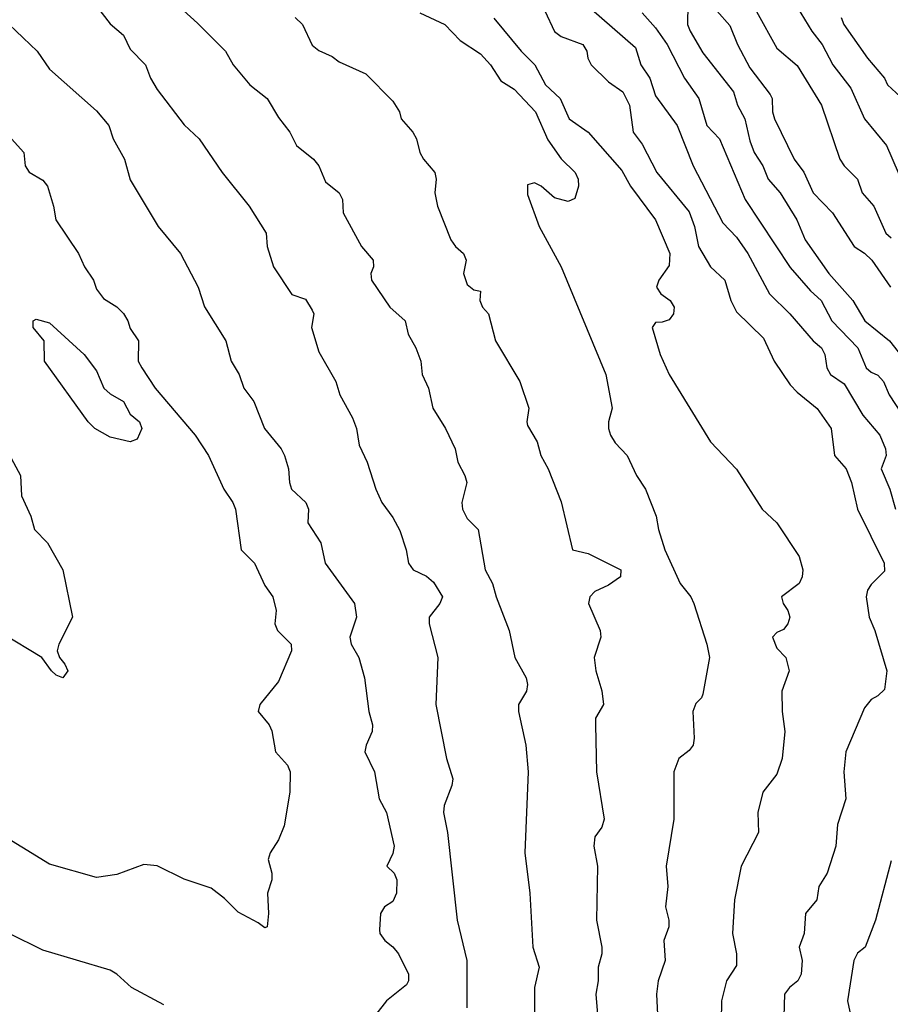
# Model space of a CAD drawing. Header units: metres. Extents: x -46681 to -43747, y -240911 to -237677.
# Tile 48 of 256: x -46595 to -46530, y -240322 to -240249. Entities that reach past the tile are written whole.
import ezdxf

# ---------------------------------------------------------------- set-up
doc = ezdxf.new("R2010")
doc.units = ezdxf.units.M
doc.layers.add('CONTOUR_INDEX', color=1, linetype='Continuous')
doc.layers.add('CONTOUR_INTER', color=3, linetype='Continuous')

msp = doc.modelspace()

# ---------------------------------------------------------------- linework, layer by layer
at = {"layer": 'CONTOUR_INDEX'}
for points, elevation in [([(-46543.042, -240248.02), (-46542.095, -240249.098), (-46541.517, -240250.52), (-46540.595, -240252.237), (-46539.095, -240254.226), (-46538.942, -240254.52), (-46538.927, -240255.52), (-46538.765, -240256.02), (-46537.298, -240259.02), (-46536.595, -240259.984), (-46535.888, -240261.52), (-46534.466, -240263.02), (-46532.847, -240265.52), (-46532.095, -240265.993), (-46531.55, -240266.52), (-46530.15, -240268.52)], 165), ([(-46559.595, -240248.563), (-46557.585, -240251.02), (-46556.554, -240252.02), (-46555.762, -240253.52), (-46554.668, -240254.52), (-46554.023, -240256.02), (-46552.595, -240257.032), (-46550.095, -240259.863), (-46549.446, -240261.02), (-46547.609, -240263.52), (-46546.528, -240266.02), (-46546.595, -240266.912), (-46547.357, -240268.02), (-46547.519, -240268.52), (-46547.202, -240269.02), (-46546.513, -240269.52), (-46546.223, -240270.02), (-46546.267, -240270.52), (-46546.595, -240270.946), (-46547.095, -240271.134), (-46547.595, -240271.152), (-46547.854, -240271.52), (-46547.261, -240273.52), (-46546.595, -240275.02), (-46543.514, -240280.02), (-46541.595, -240282.038), (-46539.685, -240285.02), (-46538.595, -240286.024), (-46536.947, -240288.52), (-46536.667, -240289.52), (-46536.717, -240290.02), (-46536.942, -240290.52), (-46538.242, -240291.52), (-46538.126, -240292.02), (-46537.785, -240292.52), (-46537.624, -240293.02), (-46537.77, -240293.52), (-46538.095, -240293.938), (-46538.595, -240294.168), (-46538.915, -240294.52), (-46538.595, -240295.322), (-46537.937, -240296.02), (-46537.68, -240297.02), (-46538.22, -240298.52), (-46538.186, -240300.02), (-46537.989, -240301.52), (-46538.194, -240303.52), (-46538.595, -240304.67), (-46539.633, -240306.02), (-46540.005, -240307.52), (-46539.963, -240309.02), (-46541.239, -240311.52), (-46541.746, -240314.02), (-46541.873, -240316.52), (-46541.596, -240318.02), (-46541.595, -240318.886), (-46542.325, -240320.02), (-46542.693, -240321.52), (-46542.718, -240323.02)], 170), ([(-46595.575, -240249.02), (-46593.512, -240251.02), (-46592.595, -240252.353), (-46589.095, -240255.436), (-46588.192, -240256.52), (-46587.862, -240257.52), (-46587.019, -240259.02), (-46586.595, -240260.567), (-46584.536, -240264.02), (-46582.872, -240266.02), (-46581.557, -240268.52), (-46581.095, -240269.994), (-46579.512, -240272.52), (-46579.108, -240274.02), (-46578.518, -240275.02), (-46578.174, -240276.02), (-46577.431, -240277.02), (-46576.621, -240279.02), (-46575.399, -240280.52), (-46575.15, -240281.02), (-46574.857, -240282.02), (-46574.784, -240283.02), (-46574.623, -240283.52), (-46573.573, -240284.52), (-46573.374, -240285.02), (-46573.419, -240286.02), (-46572.438, -240287.52), (-46572.129, -240289.02), (-46569.941, -240292.02), (-46569.803, -240293.02), (-46570.295, -240294.52), (-46570.205, -240295.02), (-46569.627, -240296.02), (-46569.214, -240297.52), (-46568.873, -240300.02), (-46568.613, -240301.02), (-46568.639, -240301.52), (-46569.086, -240302.52), (-46569.17, -240303.02), (-46568.474, -240304.52), (-46568.129, -240306.52), (-46567.575, -240307.52), (-46567.005, -240310.02), (-46567.095, -240310.578), (-46567.549, -240311.52), (-46567.012, -240312.02), (-46566.816, -240312.52), (-46566.835, -240313.52), (-46567.095, -240314.124), (-46567.718, -240314.52), (-46568.006, -240315.02), (-46568.095, -240316.25), (-46568.056, -240316.52), (-46567.698, -240317.02), (-46567.095, -240317.49), (-46566.687, -240318.02), (-46565.931, -240319.52), (-46565.941, -240320.02), (-46566.095, -240320.312), (-46567.565, -240321.52), (-46568.376, -240322.52)], 175), ([(-46584.095, -240321.799), (-46586.495, -240320.52), (-46587.595, -240319.52), (-46588.095, -240319.221), (-46593.095, -240317.739), (-46595.595, -240316.514), (-46597.095, -240316.197), (-46597.595, -240315.981), (-46599.095, -240314.985), (-46600.095, -240314.625), (-46600.595, -240314.583), (-46602.095, -240314.812), (-46603.095, -240314.703), (-46604.595, -240314.815), (-46606.095, -240315.281), (-46607.095, -240315.84), (-46608.095, -240316.177), (-46613.595, -240319.286), (-46616.595, -240320.671), (-46619.095, -240321.59), (-46625.595, -240322.694)], 175)]:
    msp.add_lwpolyline(points, dxfattribs=dict(at, elevation=elevation))
at = {"layer": 'CONTOUR_INTER'}
for points, elevation in [([(-46553.33, -240247.02), (-46549.095, -240250.738), (-46548.698, -240252.02), (-46548.02, -240253.02), (-46547.595, -240254.319), (-46545.993, -240256.52), (-46544.802, -240259.52), (-46542.595, -240263.743), (-46541.595, -240264.822), (-46540.747, -240266.02), (-46539.143, -240269.02), (-46537.616, -240270.52), (-46535.898, -240272.52), (-46535.273, -240273.02), (-46535.033, -240273.52), (-46534.892, -240274.52), (-46534.601, -240275.02), (-46533.595, -240275.712), (-46532.214, -240278.02), (-46530.946, -240279.52), (-46530.515, -240280.52), (-46530.486, -240281.02), (-46530.858, -240282.02), (-46530.204, -240283.52), (-46529.782, -240285.02)], 168), ([(-46589.095, -240247.673), (-46588.095, -240248.97), (-46587.095, -240249.826), (-46586.595, -240250.857), (-46585.459, -240252.02), (-46585.084, -240253.02), (-46584.595, -240253.863), (-46582.595, -240256.488), (-46581.481, -240257.52), (-46579.771, -240260.02), (-46577.765, -240262.52), (-46576.496, -240264.52), (-46576.439, -240265.52), (-46575.963, -240267.02), (-46574.595, -240269.065), (-46573.595, -240269.422), (-46573.095, -240270.241), (-46572.956, -240270.52), (-46573.138, -240271.52), (-46572.595, -240273.339), (-46571.343, -240275.52), (-46571.041, -240276.52), (-46570.095, -240278.225), (-46569.804, -240279.02), (-46569.595, -240280.247), (-46569.001, -240281.52), (-46568.373, -240283.52), (-46567.91, -240284.52), (-46567.095, -240285.635), (-46566.595, -240286.597), (-46566.117, -240288.02), (-46565.947, -240289.02), (-46565.599, -240289.52), (-46564.595, -240289.992), (-46564.095, -240290.418), (-46563.419, -240291.52), (-46563.604, -240292.02), (-46564.393, -240293.02), (-46564.406, -240293.52), (-46563.763, -240296.02), (-46563.904, -240299.52), (-46563.121, -240303.52), (-46562.654, -240305.02), (-46562.726, -240305.52), (-46563.302, -240307.02), (-46563.336, -240307.52), (-46563.049, -240309.02), (-46562.329, -240315.52), (-46561.614, -240318.52), (-46561.617, -240322.02)], 174), ([(-46583.173, -240247.52), (-46581.595, -240248.923), (-46579.534, -240251.02), (-46578.949, -240252.02), (-46577.724, -240253.52), (-46576.426, -240254.52), (-46575.595, -240255.942), (-46574.754, -240257.02), (-46574.247, -240258.02), (-46573.004, -240259.02), (-46572.59, -240259.52), (-46572.095, -240260.72), (-46571.087, -240261.52), (-46570.843, -240262.02), (-46570.793, -240263.02), (-46569.436, -240265.52), (-46568.568, -240266.52), (-46568.55, -240267.02), (-46568.734, -240267.52), (-46568.685, -240268.02), (-46567.327, -240270.02), (-46566.183, -240271.02), (-46565.961, -240272.02), (-46565.383, -240273.02), (-46565.026, -240274.02), (-46564.921, -240275.02), (-46564.447, -240276.02), (-46564.134, -240277.52), (-46563.194, -240279.02), (-46562.48, -240280.52), (-46562.267, -240281.52), (-46561.761, -240282.52), (-46561.61, -240283.02), (-46561.992, -240284.52), (-46561.921, -240285.02), (-46561.595, -240285.709), (-46560.76, -240286.52), (-46560.24, -240289.52), (-46559.695, -240290.52), (-46559.443, -240291.52), (-46558.469, -240294.02), (-46558.052, -240296.02), (-46557.206, -240297.52), (-46557.095, -240298.014), (-46557.181, -240298.52), (-46557.774, -240299.52), (-46557.781, -240300.02), (-46557.224, -240302.52), (-46557.06, -240304.52), (-46557.304, -240310.52), (-46556.94, -240313.52), (-46556.703, -240317.52), (-46556.237, -240319.02), (-46556.577, -240320.52), (-46556.595, -240322.384)], 173), ([(-46555.82, -240248.02), (-46555.095, -240249.546), (-46554.595, -240249.917), (-46553.008, -240250.52), (-46552.698, -240251.02), (-46552.623, -240251.52), (-46552.374, -240252.02), (-46551.095, -240253.285), (-46550.021, -240254.02), (-46549.523, -240255.02), (-46549.263, -240257.02), (-46548.595, -240257.916), (-46547.51, -240260.02), (-46545.095, -240262.945), (-46544.705, -240264.02), (-46544.411, -240265.52), (-46543.51, -240267.02), (-46542.464, -240268.02), (-46542, -240269.52), (-46541.595, -240270.361), (-46539.595, -240272.315), (-46538.785, -240274.02), (-46537.595, -240275.774), (-46537.095, -240276.319), (-46535.595, -240277.529), (-46534.553, -240279.02), (-46534.3, -240281.02), (-46533.448, -240282.02), (-46533.04, -240283.02), (-46532.598, -240285.02), (-46530.623, -240289.02), (-46530.595, -240289.617), (-46531.595, -240290.609), (-46531.864, -240291.02), (-46531.96, -240291.52), (-46531.74, -240293.02), (-46531.31, -240294.02), (-46530.417, -240297.02), (-46530.595, -240298.39), (-46531.095, -240298.871), (-46531.595, -240299.146), (-46532.095, -240299.75), (-46533.472, -240303.02), (-46533.613, -240304.52), (-46533.46, -240306.52), (-46534.095, -240308.416), (-46534.215, -240310.02), (-46534.868, -240312.02), (-46535.465, -240313.02), (-46535.618, -240314.02), (-46536.475, -240315.02), (-46536.564, -240316.52), (-46536.927, -240317.52), (-46536.709, -240318.52), (-46536.778, -240319.52), (-46537.033, -240320.02), (-46537.663, -240320.52), (-46538.028, -240321.02), (-46538.109, -240323.52)], 169), ([(-46545.194, -240247.52), (-46545.227, -240249.02), (-46545.022, -240249.52), (-46544.095, -240251.128), (-46541.806, -240254.02), (-46541.509, -240255.02), (-46540.965, -240256.02), (-46540.595, -240257.673), (-46540.269, -240258.52), (-46539.629, -240259.52), (-46539.229, -240260.52), (-46538.356, -240261.52), (-46537.099, -240263.52), (-46536.491, -240265.02), (-46534.735, -240267.52), (-46532.941, -240269.52), (-46532.066, -240271.02), (-46530.221, -240272.52), (-46529.052, -240274.02)], 166), ([(-46540.095, -240248.072), (-46538.595, -240250.78), (-46537.095, -240252.082), (-46535.27, -240255.02), (-46533.921, -240259.02), (-46533.595, -240259.529), (-46532.595, -240260.517), (-46532.265, -240261.52), (-46531.396, -240262.52), (-46530.5, -240264.52), (-46530.095, -240264.867)], 164), ([(-46537.095, -240247.744), (-46536.002, -240249.52), (-46535.216, -240250.52), (-46534.438, -240252.02), (-46533.095, -240253.764), (-46532.083, -240256.02), (-46530.442, -240258.02), (-46528.719, -240262.02)], 163), ([(-46574.353, -240248.52), (-46573.818, -240249.02), (-46573.095, -240250.562), (-46572.595, -240250.971), (-46571.595, -240251.406), (-46571.095, -240251.802), (-46569.095, -240252.686), (-46567.095, -240254.712), (-46566.611, -240255.52), (-46566.491, -240256.02), (-46565.629, -240257.02), (-46565.356, -240257.52), (-46565.1, -240258.52), (-46564.819, -240259.02), (-46563.987, -240260.02), (-46563.889, -240260.52), (-46563.977, -240261.52), (-46563.782, -240262.52), (-46562.798, -240265.02), (-46562.462, -240265.52), (-46561.851, -240266.02), (-46561.654, -240266.52), (-46561.853, -240267.52), (-46561.595, -240268.333), (-46561.095, -240268.718), (-46560.595, -240268.821), (-46560.641, -240269.52), (-46560.45, -240270.02), (-46560.007, -240270.52), (-46559.475, -240272.52), (-46557.662, -240275.52), (-46556.995, -240277.52), (-46557.158, -240278.52), (-46557.095, -240278.799), (-46556.389, -240280.02), (-46556.106, -240281.02), (-46555.564, -240282.02), (-46554.595, -240284.471), (-46553.758, -240288.02), (-46552.595, -240288.309), (-46550.183, -240289.52), (-46550.194, -240290.02), (-46551.095, -240290.647), (-46552.095, -240291.117), (-46552.47, -240291.52), (-46552.584, -240292.02), (-46551.698, -240294.02), (-46551.664, -240294.52), (-46552.151, -240296.02), (-46552.034, -240297.02), (-46551.595, -240298.497), (-46551.45, -240299.52), (-46552.056, -240300.52), (-46552.068, -240301.02), (-46551.991, -240304.52), (-46551.418, -240308.02), (-46551.595, -240308.605), (-46552.095, -240309.327), (-46552.192, -240310.02), (-46551.902, -240311.52), (-46551.973, -240315.52), (-46551.584, -240317.52), (-46551.594, -240318.02), (-46551.853, -240319.02), (-46551.85, -240320.02), (-46552.028, -240321.02), (-46551.901, -240322.52)], 172), ([(-46565.095, -240248.155), (-46563.245, -240249.02), (-46562.095, -240250.218), (-46560.595, -240251.195), (-46559.852, -240252.02), (-46559.095, -240253.21), (-46558.095, -240253.839), (-46556.51, -240255.52), (-46555.595, -240257.595), (-46554.595, -240258.99), (-46553.576, -240260.02), (-46553.342, -240260.52), (-46553.307, -240261.02), (-46553.595, -240261.953), (-46554.095, -240262.162), (-46555.095, -240261.894), (-46556.095, -240261.019), (-46556.595, -240260.771), (-46557.095, -240260.922), (-46557.095, -240261.658), (-46556.247, -240264.02), (-46554.595, -240267.028), (-46551.291, -240275.02), (-46550.81, -240277.52), (-46551.096, -240278.52), (-46551.097, -240279.02), (-46550.932, -240279.52), (-46550.595, -240280.083), (-46549.7, -240281.02), (-46549.006, -240282.52), (-46548.338, -240283.52), (-46547.553, -240285.52), (-46547.39, -240286.52), (-46546.898, -240288.02), (-46545.775, -240290.52), (-46544.972, -240291.52), (-46544.761, -240292.02), (-46543.786, -240295.02), (-46543.6, -240296.02), (-46544.095, -240298.738), (-46544.194, -240299.02), (-46544.595, -240299.429), (-46544.823, -240300.02), (-46544.726, -240302.02), (-46544.806, -240302.52), (-46545.095, -240302.933), (-46545.867, -240303.52), (-46546.232, -240304.52), (-46546.248, -240308.02), (-46546.818, -240311.52), (-46546.688, -240313.02), (-46546.871, -240314.52), (-46546.601, -240315.52), (-46546.608, -240316.02), (-46546.974, -240317.02), (-46546.89, -240318.52), (-46547.408, -240320.02), (-46547.534, -240321.02), (-46547.397, -240323.52)], 171), ([(-46548.595, -240248.165), (-46547.595, -240249.273), (-46546.741, -240250.52), (-46545.456, -240253.02), (-46544.376, -240254.52), (-46543.785, -240256.52), (-46542.856, -240257.52), (-46540.939, -240262.02), (-46537.595, -240267.058), (-46536.095, -240268.807), (-46535.292, -240269.52), (-46534.498, -240271.02), (-46532.583, -240273.02), (-46531.952, -240274.52), (-46531.595, -240274.84), (-46531.095, -240275.051), (-46530.68, -240275.52), (-46530.251, -240276.52), (-46528.952, -240278.52)], 167), ([(-46533.815, -240248.52), (-46533.611, -240249.02), (-46531.871, -240251.52), (-46530.611, -240253.02), (-46530.373, -240253.52), (-46529.095, -240254.692)], 162), ([(-46595.871, -240257.02), (-46594.486, -240258.52), (-46594.394, -240259.52), (-46594.095, -240260), (-46593.095, -240260.576), (-46592.748, -240261.02), (-46592.284, -240262.52), (-46592.13, -240263.52), (-46590.436, -240266.02), (-46589.983, -240267.02), (-46589.322, -240268.02), (-46589.095, -240268.685), (-46588.595, -240269.363), (-46587.595, -240269.981), (-46587.095, -240270.488), (-46586.78, -240271.02), (-46586.595, -240271.602), (-46585.992, -240272.52), (-46586.004, -240274.02), (-46585.748, -240274.52), (-46584.743, -240276.02), (-46581.782, -240279.52), (-46580.789, -240281.02), (-46579.65, -240283.52), (-46578.971, -240284.52), (-46578.776, -240285.02), (-46578.354, -240288.02), (-46577.382, -240289.02), (-46576.595, -240290.677), (-46576.022, -240291.52), (-46575.772, -240292.52), (-46575.875, -240293.52), (-46575.675, -240294.02), (-46574.653, -240295.02), (-46574.622, -240295.52), (-46575.595, -240297.812), (-46576.979, -240299.52), (-46577.095, -240300.02), (-46576.289, -240301.02), (-46576.095, -240301.467), (-46575.822, -240303.02), (-46574.918, -240304.02), (-46574.725, -240304.52), (-46574.753, -240306.02), (-46575.169, -240308.52), (-46575.595, -240309.553), (-46576.215, -240310.52), (-46576.357, -240311.02), (-46576.087, -240312.02), (-46576.08, -240312.52), (-46576.408, -240313.52), (-46576.331, -240315.02), (-46576.43, -240316.02), (-46576.595, -240316.091), (-46577.095, -240315.708), (-46578.595, -240314.934), (-46579.595, -240313.901), (-46580.595, -240313.15), (-46582.595, -240312.473), (-46584.595, -240311.491), (-46585.595, -240311.398), (-46587.595, -240312.139), (-46589.095, -240312.365), (-46592.595, -240311.364), (-46599.095, -240307.372)], 176), ([(-46593.815, -240271.02), (-46593.595, -240270.896), (-46592.595, -240271.178), (-46590.022, -240273.52), (-46589.095, -240274.728), (-46588.561, -240276.02), (-46588.095, -240276.452), (-46587.103, -240277.02), (-46586.595, -240277.962), (-46585.905, -240278.52), (-46585.749, -240279.02), (-46586.095, -240279.806), (-46586.595, -240280.019), (-46588.095, -240279.673), (-46589.224, -240279.02), (-46589.715, -240278.52), (-46592.967, -240274.02), (-46592.985, -240272.52), (-46593.799, -240271.52), (-46593.815, -240271.02)], 177), ([(-46596.642, -240279.02), (-46594.758, -240282.52), (-46594.668, -240284.02), (-46593.988, -240285.52), (-46593.709, -240286.52), (-46592.74, -240287.52), (-46591.603, -240289.52), (-46590.875, -240293.02), (-46591.899, -240295.02), (-46592.026, -240295.52), (-46591.862, -240296.02), (-46591.448, -240296.52), (-46591.227, -240297.02), (-46591.595, -240297.531), (-46592.095, -240297.323), (-46592.437, -240297.02), (-46593.157, -240296.02), (-46596.095, -240294.241)], 177), ([(-46530.095, -240311.111), (-46531.28, -240315.52), (-46532.045, -240317.52), (-46532.595, -240317.967), (-46532.869, -240318.52), (-46533.356, -240321.52), (-46533.035, -240323.02)], 168)]:
    msp.add_lwpolyline(points, dxfattribs=dict(at, elevation=elevation))

doc.saveas('drawing.dxf')
